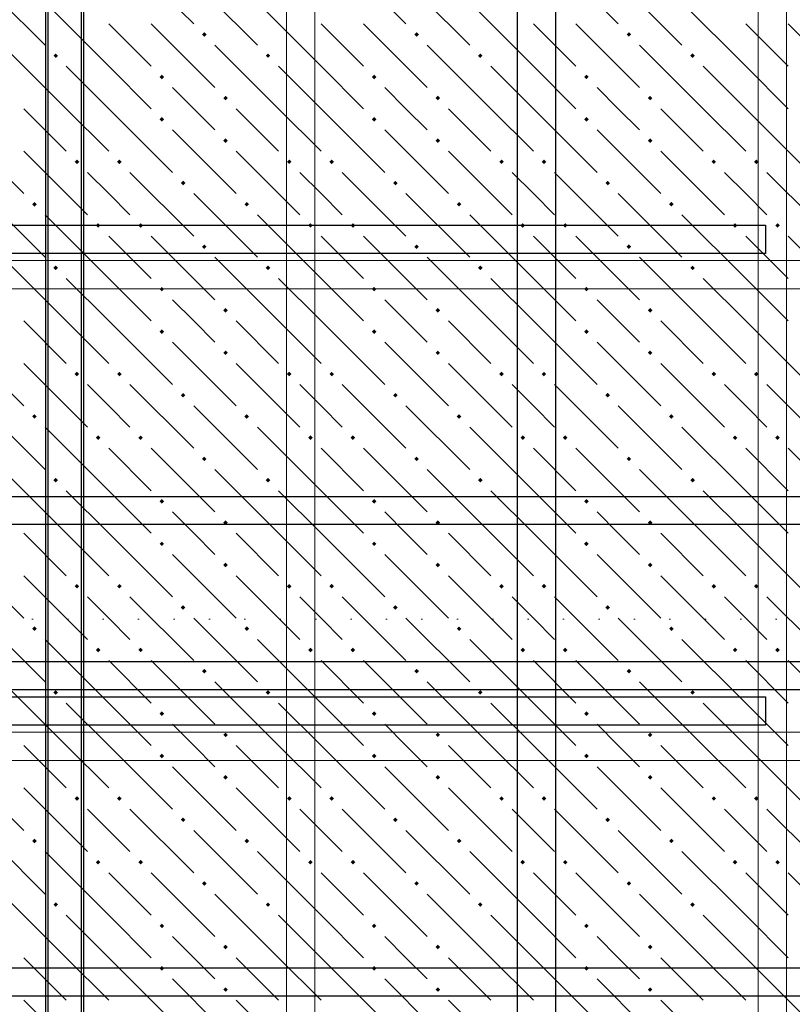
# Model space of a CAD drawing. Header units: millimetres. Extents: x 0 to 42000, y 0 to 29700.
# Tile 30 of 64: x 17328 to 19511, y 17052 to 19835. Entities that reach past the tile are written whole.
import ezdxf

# ---------------------------------------------------------------- set-up
doc = ezdxf.new("R2010")
doc.units = ezdxf.units.MM
doc.linetypes.add('______9', pattern=[100, 0, -100])
for name, color, linetype, lineweight in [('Standard', 7, 'Continuous', 25), ('ДОП Верх по У', 7, 'Continuous', 18), ('ДОП Верх по Х', 7, 'Continuous', 18), ('ЖБ Перекрытие верхний уровень', 7, 'Continuous', 18), ('Обрамление П-обр. равн.', 7, 'Continuous', 25), ('Ребро вкладыша арматура S1', 7, 'Continuous', 25), ('Фоновоя арматура Х1', 7, 'Continuous', 25)]:
    doc.layers.add(name, color=color, linetype=linetype, lineweight=lineweight)

msp = doc.modelspace()

# ---------------------------------------------------------------- hatches: boundary and pattern name
at = {"layer": 'ЖБ Перекрытие верхний уровень', "linetype": 'Continuous', "lineweight": 18, "transparency": 33554687}
for points in [[(17842.8, 19793.5), (17849.3, 19800), (17855.8, 19793.5), (17849.3, 19787)], [(18442.8, 19793.5), (18449.3, 19800), (18455.8, 19793.5), (18449.3, 19787)], [(19042.8, 19793.5), (19049.3, 19800), (19055.8, 19793.5), (19049.3, 19787)], [(17422.8, 19733.5), (17429.3, 19740), (17435.8, 19733.5), (17429.3, 19727)], [(18022.8, 19733.5), (18029.3, 19740), (18035.8, 19733.5), (18029.3, 19727)], [(18622.8, 19733.5), (18629.3, 19740), (18635.8, 19733.5), (18629.3, 19727)], [(19222.8, 19733.5), (19229.3, 19740), (19235.8, 19733.5), (19229.3, 19727)], [(17722.8, 19673.5), (17729.3, 19680), (17735.8, 19673.5), (17729.3, 19667)], [(18322.8, 19673.5), (18329.3, 19680), (18335.8, 19673.5), (18329.3, 19667)], [(18922.8, 19673.5), (18929.3, 19680), (18935.8, 19673.5), (18929.3, 19667)], [(17902.8, 19613.5), (17909.3, 19620), (17915.8, 19613.5), (17909.3, 19607)], [(18502.8, 19613.5), (18509.3, 19620), (18515.8, 19613.5), (18509.3, 19607)], [(19102.8, 19613.5), (19109.3, 19620), (19115.8, 19613.5), (19109.3, 19607)], [(17722.8, 19553.5), (17729.3, 19560), (17735.8, 19553.5), (17729.3, 19547)], [(18322.8, 19553.5), (18329.3, 19560), (18335.8, 19553.5), (18329.3, 19547)], [(18922.8, 19553.5), (18929.3, 19560), (18935.8, 19553.5), (18929.3, 19547)], [(17902.8, 19493.5), (17909.3, 19500), (17915.8, 19493.5), (17909.3, 19487)], [(18502.8, 19493.5), (18509.3, 19500), (18515.8, 19493.5), (18509.3, 19487)], [(19102.8, 19493.5), (19109.3, 19500), (19115.8, 19493.5), (19109.3, 19487)], [(17482.8, 19433.5), (17489.3, 19440), (17495.8, 19433.5), (17489.3, 19427)], [(17602.8, 19433.5), (17609.3, 19440), (17615.8, 19433.5), (17609.3, 19427)], [(18082.8, 19433.5), (18089.3, 19440), (18095.8, 19433.5), (18089.3, 19427)], [(18202.8, 19433.5), (18209.3, 19440), (18215.8, 19433.5), (18209.3, 19427)], [(18682.8, 19433.5), (18689.3, 19440), (18695.8, 19433.5), (18689.3, 19427)], [(18802.8, 19433.5), (18809.3, 19440), (18815.8, 19433.5), (18809.3, 19427)], [(19282.8, 19433.5), (19289.3, 19440), (19295.8, 19433.5), (19289.3, 19427)], [(19402.8, 19433.5), (19409.3, 19440), (19415.8, 19433.5), (19409.3, 19427)], [(17782.8, 19373.5), (17789.3, 19380), (17795.8, 19373.5), (17789.3, 19367)], [(18382.8, 19373.5), (18389.3, 19380), (18395.8, 19373.5), (18389.3, 19367)], [(18982.8, 19373.5), (18989.3, 19380), (18995.8, 19373.5), (18989.3, 19367)], [(17362.8, 19313.5), (17369.3, 19320), (17375.8, 19313.5), (17369.3, 19307)], [(17962.8, 19313.5), (17969.3, 19320), (17975.8, 19313.5), (17969.3, 19307)], [(18562.8, 19313.5), (18569.3, 19320), (18575.8, 19313.5), (18569.3, 19307)], [(19162.8, 19313.5), (19169.3, 19320), (19175.8, 19313.5), (19169.3, 19307)], [(17542.8, 19253.5), (17549.3, 19260), (17555.8, 19253.5), (17549.3, 19247)], [(17662.8, 19253.5), (17669.3, 19260), (17675.8, 19253.5), (17669.3, 19247)], [(18142.8, 19253.5), (18149.3, 19260), (18155.8, 19253.5), (18149.3, 19247)], [(18262.8, 19253.5), (18269.3, 19260), (18275.8, 19253.5), (18269.3, 19247)], [(18742.8, 19253.5), (18749.3, 19260), (18755.8, 19253.5), (18749.3, 19247)], [(18862.8, 19253.5), (18869.3, 19260), (18875.8, 19253.5), (18869.3, 19247)], [(19342.8, 19253.5), (19349.3, 19260), (19355.8, 19253.5), (19349.3, 19247)], [(19462.8, 19253.5), (19469.3, 19260), (19475.8, 19253.5), (19469.3, 19247)], [(17842.8, 19193.5), (17849.3, 19200), (17855.8, 19193.5), (17849.3, 19187)], [(18442.8, 19193.5), (18449.3, 19200), (18455.8, 19193.5), (18449.3, 19187)], [(19042.8, 19193.5), (19049.3, 19200), (19055.8, 19193.5), (19049.3, 19187)], [(17422.8, 19133.5), (17429.3, 19140), (17435.8, 19133.5), (17429.3, 19127)], [(18022.8, 19133.5), (18029.3, 19140), (18035.8, 19133.5), (18029.3, 19127)], [(18622.8, 19133.5), (18629.3, 19140), (18635.8, 19133.5), (18629.3, 19127)], [(19222.8, 19133.5), (19229.3, 19140), (19235.8, 19133.5), (19229.3, 19127)], [(17722.8, 19073.5), (17729.3, 19080), (17735.8, 19073.5), (17729.3, 19067)], [(18322.8, 19073.5), (18329.3, 19080), (18335.8, 19073.5), (18329.3, 19067)], [(18922.8, 19073.5), (18929.3, 19080), (18935.8, 19073.5), (18929.3, 19067)], [(17902.8, 19013.5), (17909.3, 19020), (17915.8, 19013.5), (17909.3, 19007)], [(18502.8, 19013.5), (18509.3, 19020), (18515.8, 19013.5), (18509.3, 19007)], [(19102.8, 19013.5), (19109.3, 19020), (19115.8, 19013.5), (19109.3, 19007)], [(17722.8, 18953.5), (17729.3, 18960), (17735.8, 18953.5), (17729.3, 18947)], [(18322.8, 18953.5), (18329.3, 18960), (18335.8, 18953.5), (18329.3, 18947)], [(18922.8, 18953.5), (18929.3, 18960), (18935.8, 18953.5), (18929.3, 18947)], [(17902.8, 18893.5), (17909.3, 18900), (17915.8, 18893.5), (17909.3, 18887)], [(18502.8, 18893.5), (18509.3, 18900), (18515.8, 18893.5), (18509.3, 18887)], [(19102.8, 18893.5), (19109.3, 18900), (19115.8, 18893.5), (19109.3, 18887)], [(17482.8, 18833.5), (17489.3, 18840), (17495.8, 18833.5), (17489.3, 18827)], [(17602.8, 18833.5), (17609.3, 18840), (17615.8, 18833.5), (17609.3, 18827)], [(18082.8, 18833.5), (18089.3, 18840), (18095.8, 18833.5), (18089.3, 18827)], [(18202.8, 18833.5), (18209.3, 18840), (18215.8, 18833.5), (18209.3, 18827)], [(18682.8, 18833.5), (18689.3, 18840), (18695.8, 18833.5), (18689.3, 18827)], [(18802.8, 18833.5), (18809.3, 18840), (18815.8, 18833.5), (18809.3, 18827)], [(19282.8, 18833.5), (19289.3, 18840), (19295.8, 18833.5), (19289.3, 18827)], [(19402.8, 18833.5), (19409.3, 18840), (19415.8, 18833.5), (19409.3, 18827)], [(17782.8, 18773.5), (17789.3, 18780), (17795.8, 18773.5), (17789.3, 18767)], [(18382.8, 18773.5), (18389.3, 18780), (18395.8, 18773.5), (18389.3, 18767)], [(18982.8, 18773.5), (18989.3, 18780), (18995.8, 18773.5), (18989.3, 18767)], [(17362.8, 18713.5), (17369.3, 18720), (17375.8, 18713.5), (17369.3, 18707)], [(17962.8, 18713.5), (17969.3, 18720), (17975.8, 18713.5), (17969.3, 18707)], [(18562.8, 18713.5), (18569.3, 18720), (18575.8, 18713.5), (18569.3, 18707)], [(19162.8, 18713.5), (19169.3, 18720), (19175.8, 18713.5), (19169.3, 18707)], [(17542.8, 18653.5), (17549.3, 18660), (17555.8, 18653.5), (17549.3, 18647)], [(17662.8, 18653.5), (17669.3, 18660), (17675.8, 18653.5), (17669.3, 18647)], [(18142.8, 18653.5), (18149.3, 18660), (18155.8, 18653.5), (18149.3, 18647)], [(18262.8, 18653.5), (18269.3, 18660), (18275.8, 18653.5), (18269.3, 18647)], [(18742.8, 18653.5), (18749.3, 18660), (18755.8, 18653.5), (18749.3, 18647)], [(18862.8, 18653.5), (18869.3, 18660), (18875.8, 18653.5), (18869.3, 18647)], [(19342.8, 18653.5), (19349.3, 18660), (19355.8, 18653.5), (19349.3, 18647)], [(19462.8, 18653.5), (19469.3, 18660), (19475.8, 18653.5), (19469.3, 18647)], [(17842.8, 18593.5), (17849.3, 18600), (17855.8, 18593.5), (17849.3, 18587)], [(18442.8, 18593.5), (18449.3, 18600), (18455.8, 18593.5), (18449.3, 18587)], [(19042.8, 18593.5), (19049.3, 18600), (19055.8, 18593.5), (19049.3, 18587)], [(17422.8, 18533.5), (17429.3, 18540), (17435.8, 18533.5), (17429.3, 18527)], [(18022.8, 18533.5), (18029.3, 18540), (18035.8, 18533.5), (18029.3, 18527)], [(18622.8, 18533.5), (18629.3, 18540), (18635.8, 18533.5), (18629.3, 18527)], [(19222.8, 18533.5), (19229.3, 18540), (19235.8, 18533.5), (19229.3, 18527)], [(17722.8, 18473.5), (17729.3, 18480), (17735.8, 18473.5), (17729.3, 18467)], [(18322.8, 18473.5), (18329.3, 18480), (18335.8, 18473.5), (18329.3, 18467)], [(18922.8, 18473.5), (18929.3, 18480), (18935.8, 18473.5), (18929.3, 18467)], [(17902.8, 18413.5), (17909.3, 18420), (17915.8, 18413.5), (17909.3, 18407)], [(18502.8, 18413.5), (18509.3, 18420), (18515.8, 18413.5), (18509.3, 18407)], [(19102.8, 18413.5), (19109.3, 18420), (19115.8, 18413.5), (19109.3, 18407)], [(17722.8, 18353.5), (17729.3, 18360), (17735.8, 18353.5), (17729.3, 18347)], [(18322.8, 18353.5), (18329.3, 18360), (18335.8, 18353.5), (18329.3, 18347)], [(18922.8, 18353.5), (18929.3, 18360), (18935.8, 18353.5), (18929.3, 18347)], [(17902.8, 18293.5), (17909.3, 18300), (17915.8, 18293.5), (17909.3, 18287)], [(18502.8, 18293.5), (18509.3, 18300), (18515.8, 18293.5), (18509.3, 18287)], [(19102.8, 18293.5), (19109.3, 18300), (19115.8, 18293.5), (19109.3, 18287)], [(17482.8, 18233.5), (17489.3, 18240), (17495.8, 18233.5), (17489.3, 18227)], [(17602.8, 18233.5), (17609.3, 18240), (17615.8, 18233.5), (17609.3, 18227)], [(18082.8, 18233.5), (18089.3, 18240), (18095.8, 18233.5), (18089.3, 18227)], [(18202.8, 18233.5), (18209.3, 18240), (18215.8, 18233.5), (18209.3, 18227)], [(18682.8, 18233.5), (18689.3, 18240), (18695.8, 18233.5), (18689.3, 18227)], [(18802.8, 18233.5), (18809.3, 18240), (18815.8, 18233.5), (18809.3, 18227)], [(19282.8, 18233.5), (19289.3, 18240), (19295.8, 18233.5), (19289.3, 18227)], [(19402.8, 18233.5), (19409.3, 18240), (19415.8, 18233.5), (19409.3, 18227)], [(17782.8, 18173.5), (17789.3, 18180), (17795.8, 18173.5), (17789.3, 18167)], [(18382.8, 18173.5), (18389.3, 18180), (18395.8, 18173.5), (18389.3, 18167)], [(18982.8, 18173.5), (18989.3, 18180), (18995.8, 18173.5), (18989.3, 18167)], [(17362.8, 18113.5), (17369.3, 18120), (17375.8, 18113.5), (17369.3, 18107)], [(17962.8, 18113.5), (17969.3, 18120), (17975.8, 18113.5), (17969.3, 18107)], [(18562.8, 18113.5), (18569.3, 18120), (18575.8, 18113.5), (18569.3, 18107)], [(19162.8, 18113.5), (19169.3, 18120), (19175.8, 18113.5), (19169.3, 18107)], [(17542.8, 18053.5), (17549.3, 18060), (17555.8, 18053.5), (17549.3, 18047)], [(17662.8, 18053.5), (17669.3, 18060), (17675.8, 18053.5), (17669.3, 18047)], [(18142.8, 18053.5), (18149.3, 18060), (18155.8, 18053.5), (18149.3, 18047)], [(18262.8, 18053.5), (18269.3, 18060), (18275.8, 18053.5), (18269.3, 18047)], [(18742.8, 18053.5), (18749.3, 18060), (18755.8, 18053.5), (18749.3, 18047)], [(18862.8, 18053.5), (18869.3, 18060), (18875.8, 18053.5), (18869.3, 18047)], [(19342.8, 18053.5), (19349.3, 18060), (19355.8, 18053.5), (19349.3, 18047)], [(19462.8, 18053.5), (19469.3, 18060), (19475.8, 18053.5), (19469.3, 18047)], [(17842.8, 17993.5), (17849.3, 18000), (17855.8, 17993.5), (17849.3, 17987)], [(18442.8, 17993.5), (18449.3, 18000), (18455.8, 17993.5), (18449.3, 17987)], [(19042.8, 17993.5), (19049.3, 18000), (19055.8, 17993.5), (19049.3, 17987)], [(17422.8, 17933.5), (17429.3, 17940), (17435.8, 17933.5), (17429.3, 17927)], [(18022.8, 17933.5), (18029.3, 17940), (18035.8, 17933.5), (18029.3, 17927)], [(18622.8, 17933.5), (18629.3, 17940), (18635.8, 17933.5), (18629.3, 17927)], [(19222.8, 17933.5), (19229.3, 17940), (19235.8, 17933.5), (19229.3, 17927)], [(17722.8, 17873.5), (17729.3, 17880), (17735.8, 17873.5), (17729.3, 17867)], [(18322.8, 17873.5), (18329.3, 17880), (18335.8, 17873.5), (18329.3, 17867)], [(18922.8, 17873.5), (18929.3, 17880), (18935.8, 17873.5), (18929.3, 17867)], [(17902.8, 17813.5), (17909.3, 17820), (17915.8, 17813.5), (17909.3, 17807)], [(18502.8, 17813.5), (18509.3, 17820), (18515.8, 17813.5), (18509.3, 17807)], [(19102.8, 17813.5), (19109.3, 17820), (19115.8, 17813.5), (19109.3, 17807)], [(17722.8, 17753.5), (17729.3, 17760), (17735.8, 17753.5), (17729.3, 17747)], [(18322.8, 17753.5), (18329.3, 17760), (18335.8, 17753.5), (18329.3, 17747)], [(18922.8, 17753.5), (18929.3, 17760), (18935.8, 17753.5), (18929.3, 17747)], [(17902.8, 17693.5), (17909.3, 17700), (17915.8, 17693.5), (17909.3, 17687)], [(18502.8, 17693.5), (18509.3, 17700), (18515.8, 17693.5), (18509.3, 17687)], [(19102.8, 17693.5), (19109.3, 17700), (19115.8, 17693.5), (19109.3, 17687)], [(17482.8, 17633.5), (17489.3, 17640), (17495.8, 17633.5), (17489.3, 17627)], [(17602.8, 17633.5), (17609.3, 17640), (17615.8, 17633.5), (17609.3, 17627)], [(18082.8, 17633.5), (18089.3, 17640), (18095.8, 17633.5), (18089.3, 17627)], [(18202.8, 17633.5), (18209.3, 17640), (18215.8, 17633.5), (18209.3, 17627)], [(18682.8, 17633.5), (18689.3, 17640), (18695.8, 17633.5), (18689.3, 17627)], [(18802.8, 17633.5), (18809.3, 17640), (18815.8, 17633.5), (18809.3, 17627)], [(19282.8, 17633.5), (19289.3, 17640), (19295.8, 17633.5), (19289.3, 17627)], [(19402.8, 17633.5), (19409.3, 17640), (19415.8, 17633.5), (19409.3, 17627)], [(17782.8, 17573.5), (17789.3, 17580), (17795.8, 17573.5), (17789.3, 17567)], [(18382.8, 17573.5), (18389.3, 17580), (18395.8, 17573.5), (18389.3, 17567)], [(18982.8, 17573.5), (18989.3, 17580), (18995.8, 17573.5), (18989.3, 17567)], [(17362.8, 17513.5), (17369.3, 17520), (17375.8, 17513.5), (17369.3, 17507)], [(17962.8, 17513.5), (17969.3, 17520), (17975.8, 17513.5), (17969.3, 17507)], [(18562.8, 17513.5), (18569.3, 17520), (18575.8, 17513.5), (18569.3, 17507)], [(19162.8, 17513.5), (19169.3, 17520), (19175.8, 17513.5), (19169.3, 17507)], [(17542.8, 17453.5), (17549.3, 17460), (17555.8, 17453.5), (17549.3, 17447)], [(17662.8, 17453.5), (17669.3, 17460), (17675.8, 17453.5), (17669.3, 17447)], [(18142.8, 17453.5), (18149.3, 17460), (18155.8, 17453.5), (18149.3, 17447)], [(18262.8, 17453.5), (18269.3, 17460), (18275.8, 17453.5), (18269.3, 17447)], [(18742.8, 17453.5), (18749.3, 17460), (18755.8, 17453.5), (18749.3, 17447)], [(18862.8, 17453.5), (18869.3, 17460), (18875.8, 17453.5), (18869.3, 17447)], [(19342.8, 17453.5), (19349.3, 17460), (19355.8, 17453.5), (19349.3, 17447)], [(19462.8, 17453.5), (19469.3, 17460), (19475.8, 17453.5), (19469.3, 17447)], [(17842.8, 17393.5), (17849.3, 17400), (17855.8, 17393.5), (17849.3, 17387)], [(18442.8, 17393.5), (18449.3, 17400), (18455.8, 17393.5), (18449.3, 17387)], [(19042.8, 17393.5), (19049.3, 17400), (19055.8, 17393.5), (19049.3, 17387)], [(17422.8, 17333.5), (17429.3, 17340), (17435.8, 17333.5), (17429.3, 17327)], [(18022.8, 17333.5), (18029.3, 17340), (18035.8, 17333.5), (18029.3, 17327)], [(18622.8, 17333.5), (18629.3, 17340), (18635.8, 17333.5), (18629.3, 17327)], [(19222.8, 17333.5), (19229.3, 17340), (19235.8, 17333.5), (19229.3, 17327)], [(17722.8, 17273.5), (17729.3, 17280), (17735.8, 17273.5), (17729.3, 17267)], [(18322.8, 17273.5), (18329.3, 17280), (18335.8, 17273.5), (18329.3, 17267)], [(18922.8, 17273.5), (18929.3, 17280), (18935.8, 17273.5), (18929.3, 17267)], [(17902.8, 17213.5), (17909.3, 17220), (17915.8, 17213.5), (17909.3, 17207)], [(18502.8, 17213.5), (18509.3, 17220), (18515.8, 17213.5), (18509.3, 17207)], [(19102.8, 17213.5), (19109.3, 17220), (19115.8, 17213.5), (19109.3, 17207)], [(17722.8, 17153.5), (17729.3, 17160), (17735.8, 17153.5), (17729.3, 17147)], [(18322.8, 17153.5), (18329.3, 17160), (18335.8, 17153.5), (18329.3, 17147)], [(18922.8, 17153.5), (18929.3, 17160), (18935.8, 17153.5), (18929.3, 17147)], [(17902.8, 17093.5), (17909.3, 17100), (17915.8, 17093.5), (17909.3, 17087)], [(18502.8, 17093.5), (18509.3, 17100), (18515.8, 17093.5), (18509.3, 17087)], [(19102.8, 17093.5), (19109.3, 17100), (19115.8, 17093.5), (19109.3, 17087)]]:
    msp.add_hatch(color=7, dxfattribs=at).paths.add_polyline_path(points, flags=16)

# ---------------------------------------------------------------- linework, layer by layer
at = {"color": 7, "linetype": 'Continuous', "lineweight": 25, "transparency": 33554687}
msp.add_lwpolyline([(17501.6, 26793.3), (17501.6, 11914.3), (17408.2, 11914.3), (17408.2, 26793.3), (17501.6, 26793.3)], dxfattribs=at)
at = {"layer": 'Standard', "color": 7, "linetype": '______9', "lineweight": 13, "transparency": 33554687}
msp.add_line((22368.4, 18141), (9029.5, 18141), dxfattribs=at)
at = {"layer": 'ДОП Верх по У', "color": 7, "linetype": 'Continuous', "lineweight": 25, "transparency": 33554687}
for points in [[(17508.2, 23381), (17508.2, 11460.1), (17401.6, 11460.1), (17401.6, 23381), (17508.2, 23381)], [(18841.6, 23381), (18841.6, 11460.1), (18734.9, 11460.1), (18734.9, 23381), (18841.6, 23381)]]:
    msp.add_lwpolyline(points, dxfattribs=at)
at = {"layer": 'ДОП Верх по Х', "color": 7, "linetype": 'Continuous', "lineweight": 25, "transparency": 33554687}
msp.add_lwpolyline([(22561.6, 17074.4), (15354.9, 17074.4), (15354.9, 17154.4), (22561.6, 17154.4), (22561.6, 17074.4)], dxfattribs=at)
at = {"layer": 'ЖБ Перекрытие верхний уровень', "color": 9, "linetype": 'Continuous', "lineweight": 18, "true_color": 0xc7c7c7, "transparency": 33554687}
for p, q in [((17639.3, 20003.5), (17819.3, 19823.5)), ((18239.3, 20003.5), (18419.3, 19823.5)), ((18839.3, 20003.5), (19019.3, 19823.5)), ((17219.3, 19943.5), (17399.3, 19763.5)), ((17819.3, 19943.5), (17999.3, 19763.5)), ((18419.3, 19943.5), (18599.3, 19763.5)), ((19019.3, 19943.5), (19199.3, 19763.5)), ((17579.3, 19703.5), (17399.3, 19883.5)), ((18179.3, 19703.5), (17999.3, 19883.5)), ((18779.3, 19703.5), (18599.3, 19883.5)), ((19379.3, 19703.5), (19199.3, 19883.5)), ((17579.3, 19823.5), (17699.3, 19703.5)), ((17699.3, 19823.5), (17879.3, 19643.5)), ((18179.3, 19823.5), (18299.3, 19703.5)), ((18299.3, 19823.5), (18479.3, 19643.5)), ((18779.3, 19823.5), (18899.3, 19703.5)), ((18899.3, 19823.5), (19079.3, 19643.5)), ((19379.3, 19823.5), (19499.3, 19703.5)), ((19499.3, 19823.5), (19679.3, 19643.5)), ((17459.3, 19583.5), (17279.3, 19763.5)), ((18059.3, 19583.5), (17879.3, 19763.5)), ((18659.3, 19583.5), (18479.3, 19763.5)), ((19259.3, 19583.5), (19079.3, 19763.5)), ((17459.3, 19703.5), (17579.3, 19583.5)), ((17579.3, 19703.5), (17699.3, 19583.5)), ((18059.3, 19703.5), (18179.3, 19583.5)), ((18179.3, 19703.5), (18299.3, 19583.5)), ((18659.3, 19703.5), (18779.3, 19583.5)), ((18779.3, 19703.5), (18899.3, 19583.5)), ((19259.3, 19703.5), (19379.3, 19583.5)), ((19379.3, 19703.5), (19499.3, 19583.5)), ((17819.3, 19583.5), (17759.3, 19643.5)), ((18419.3, 19583.5), (18359.3, 19643.5)), ((19019.3, 19583.5), (18959.3, 19643.5)), ((17339.3, 19583.5), (17459.3, 19463.5)), ((17459.3, 19583.5), (17579.3, 19463.5)), ((17579.3, 19583.5), (17759.3, 19403.5)), ((17879.3, 19523.5), (17819.3, 19583.5)), ((17939.3, 19583.5), (18059.3, 19463.5)), ((18059.3, 19583.5), (18179.3, 19463.5)), ((18179.3, 19583.5), (18359.3, 19403.5)), ((18479.3, 19523.5), (18419.3, 19583.5)), ((18539.3, 19583.5), (18659.3, 19463.5)), ((18659.3, 19583.5), (18779.3, 19463.5)), ((18779.3, 19583.5), (18959.3, 19403.5)), ((19079.3, 19523.5), (19019.3, 19583.5)), ((19139.3, 19583.5), (19259.3, 19463.5)), ((19259.3, 19583.5), (19379.3, 19463.5)), ((19379.3, 19583.5), (19559.3, 19403.5)), ((17159.3, 19523.5), (17339.3, 19343.5)), ((17759.3, 19523.5), (17939.3, 19343.5)), ((18359.3, 19523.5), (18539.3, 19343.5)), ((18959.3, 19523.5), (19139.3, 19343.5)), ((17339.3, 19463.5), (17519.3, 19283.5)), ((17939.3, 19463.5), (18119.3, 19283.5)), ((18539.3, 19463.5), (18719.3, 19283.5)), ((19139.3, 19463.5), (19319.3, 19283.5)), ((17579.3, 19343.5), (17519.3, 19403.5)), ((17639.3, 19403.5), (17819.3, 19223.5)), ((18179.3, 19343.5), (18119.3, 19403.5)), ((18239.3, 19403.5), (18419.3, 19223.5)), ((18779.3, 19343.5), (18719.3, 19403.5)), ((18839.3, 19403.5), (19019.3, 19223.5)), ((19379.3, 19343.5), (19319.3, 19403.5)), ((19439.3, 19403.5), (19619.3, 19223.5)), ((17219.3, 19343.5), (17399.3, 19163.5)), ((17639.3, 19283.5), (17579.3, 19343.5)), ((17819.3, 19343.5), (17999.3, 19163.5)), ((18239.3, 19283.5), (18179.3, 19343.5)), ((18419.3, 19343.5), (18599.3, 19163.5)), ((18839.3, 19283.5), (18779.3, 19343.5)), ((19019.3, 19343.5), (19199.3, 19163.5)), ((19439.3, 19283.5), (19379.3, 19343.5)), ((17579.3, 19103.5), (17399.3, 19283.5)), ((18179.3, 19103.5), (17999.3, 19283.5)), ((18779.3, 19103.5), (18599.3, 19283.5)), ((19379.3, 19103.5), (19199.3, 19283.5)), ((17579.3, 19223.5), (17699.3, 19103.5)), ((17699.3, 19223.5), (17879.3, 19043.5)), ((18179.3, 19223.5), (18299.3, 19103.5)), ((18299.3, 19223.5), (18479.3, 19043.5)), ((18779.3, 19223.5), (18899.3, 19103.5)), ((18899.3, 19223.5), (19079.3, 19043.5)), ((19379.3, 19223.5), (19499.3, 19103.5)), ((19499.3, 19223.5), (19679.3, 19043.5)), ((17459.3, 18983.5), (17279.3, 19163.5)), ((18059.3, 18983.5), (17879.3, 19163.5)), ((18659.3, 18983.5), (18479.3, 19163.5)), ((19259.3, 18983.5), (19079.3, 19163.5)), ((17459.3, 19103.5), (17579.3, 18983.5)), ((17579.3, 19103.5), (17699.3, 18983.5)), ((18059.3, 19103.5), (18179.3, 18983.5)), ((18179.3, 19103.5), (18299.3, 18983.5)), ((18659.3, 19103.5), (18779.3, 18983.5)), ((18779.3, 19103.5), (18899.3, 18983.5)), ((19259.3, 19103.5), (19379.3, 18983.5)), ((19379.3, 19103.5), (19499.3, 18983.5)), ((17819.3, 18983.5), (17759.3, 19043.5)), ((18419.3, 18983.5), (18359.3, 19043.5)), ((19019.3, 18983.5), (18959.3, 19043.5)), ((17339.3, 18983.5), (17459.3, 18863.5)), ((17459.3, 18983.5), (17579.3, 18863.5)), ((17579.3, 18983.5), (17759.3, 18803.5)), ((17879.3, 18923.5), (17819.3, 18983.5)), ((17939.3, 18983.5), (18059.3, 18863.5)), ((18059.3, 18983.5), (18179.3, 18863.5)), ((18179.3, 18983.5), (18359.3, 18803.5)), ((18479.3, 18923.5), (18419.3, 18983.5)), ((18539.3, 18983.5), (18659.3, 18863.5)), ((18659.3, 18983.5), (18779.3, 18863.5)), ((18779.3, 18983.5), (18959.3, 18803.5)), ((19079.3, 18923.5), (19019.3, 18983.5)), ((19139.3, 18983.5), (19259.3, 18863.5)), ((19259.3, 18983.5), (19379.3, 18863.5)), ((19379.3, 18983.5), (19559.3, 18803.5)), ((17159.3, 18923.5), (17339.3, 18743.5)), ((17759.3, 18923.5), (17939.3, 18743.5)), ((18359.3, 18923.5), (18539.3, 18743.5)), ((18959.3, 18923.5), (19139.3, 18743.5)), ((17339.3, 18863.5), (17519.3, 18683.5)), ((17939.3, 18863.5), (18119.3, 18683.5)), ((18539.3, 18863.5), (18719.3, 18683.5)), ((19139.3, 18863.5), (19319.3, 18683.5)), ((17579.3, 18743.5), (17519.3, 18803.5)), ((17639.3, 18803.5), (17819.3, 18623.5)), ((18179.3, 18743.5), (18119.3, 18803.5)), ((18239.3, 18803.5), (18419.3, 18623.5)), ((18779.3, 18743.5), (18719.3, 18803.5)), ((18839.3, 18803.5), (19019.3, 18623.5)), ((19379.3, 18743.5), (19319.3, 18803.5)), ((19439.3, 18803.5), (19619.3, 18623.5)), ((17219.3, 18743.5), (17399.3, 18563.5)), ((17639.3, 18683.5), (17579.3, 18743.5)), ((17819.3, 18743.5), (17999.3, 18563.5)), ((18239.3, 18683.5), (18179.3, 18743.5)), ((18419.3, 18743.5), (18599.3, 18563.5)), ((18839.3, 18683.5), (18779.3, 18743.5)), ((19019.3, 18743.5), (19199.3, 18563.5)), ((19439.3, 18683.5), (19379.3, 18743.5)), ((17579.3, 18503.5), (17399.3, 18683.5)), ((18179.3, 18503.5), (17999.3, 18683.5)), ((18779.3, 18503.5), (18599.3, 18683.5)), ((19379.3, 18503.5), (19199.3, 18683.5)), ((17579.3, 18623.5), (17699.3, 18503.5)), ((17699.3, 18623.5), (17879.3, 18443.5)), ((18179.3, 18623.5), (18299.3, 18503.5)), ((18299.3, 18623.5), (18479.3, 18443.5)), ((18779.3, 18623.5), (18899.3, 18503.5)), ((18899.3, 18623.5), (19079.3, 18443.5)), ((19379.3, 18623.5), (19499.3, 18503.5)), ((19499.3, 18623.5), (19679.3, 18443.5)), ((17459.3, 18383.5), (17279.3, 18563.5)), ((18059.3, 18383.5), (17879.3, 18563.5)), ((18659.3, 18383.5), (18479.3, 18563.5)), ((19259.3, 18383.5), (19079.3, 18563.5)), ((17459.3, 18503.5), (17579.3, 18383.5)), ((17579.3, 18503.5), (17699.3, 18383.5)), ((18059.3, 18503.5), (18179.3, 18383.5)), ((18179.3, 18503.5), (18299.3, 18383.5)), ((18659.3, 18503.5), (18779.3, 18383.5)), ((18779.3, 18503.5), (18899.3, 18383.5)), ((19259.3, 18503.5), (19379.3, 18383.5)), ((19379.3, 18503.5), (19499.3, 18383.5)), ((17819.3, 18383.5), (17759.3, 18443.5)), ((18419.3, 18383.5), (18359.3, 18443.5)), ((19019.3, 18383.5), (18959.3, 18443.5)), ((17339.3, 18383.5), (17459.3, 18263.5)), ((17459.3, 18383.5), (17579.3, 18263.5)), ((17579.3, 18383.5), (17759.3, 18203.5)), ((17879.3, 18323.5), (17819.3, 18383.5)), ((17939.3, 18383.5), (18059.3, 18263.5)), ((18059.3, 18383.5), (18179.3, 18263.5)), ((18179.3, 18383.5), (18359.3, 18203.5)), ((18479.3, 18323.5), (18419.3, 18383.5)), ((18539.3, 18383.5), (18659.3, 18263.5)), ((18659.3, 18383.5), (18779.3, 18263.5)), ((18779.3, 18383.5), (18959.3, 18203.5)), ((19079.3, 18323.5), (19019.3, 18383.5)), ((19139.3, 18383.5), (19259.3, 18263.5)), ((19259.3, 18383.5), (19379.3, 18263.5)), ((19379.3, 18383.5), (19559.3, 18203.5)), ((17159.3, 18323.5), (17339.3, 18143.5)), ((17759.3, 18323.5), (17939.3, 18143.5)), ((18359.3, 18323.5), (18539.3, 18143.5)), ((18959.3, 18323.5), (19139.3, 18143.5)), ((17339.3, 18263.5), (17519.3, 18083.5)), ((17939.3, 18263.5), (18119.3, 18083.5)), ((18539.3, 18263.5), (18719.3, 18083.5)), ((19139.3, 18263.5), (19319.3, 18083.5)), ((17579.3, 18143.5), (17519.3, 18203.5)), ((17639.3, 18203.5), (17819.3, 18023.5)), ((18179.3, 18143.5), (18119.3, 18203.5)), ((18239.3, 18203.5), (18419.3, 18023.5)), ((18779.3, 18143.5), (18719.3, 18203.5)), ((18839.3, 18203.5), (19019.3, 18023.5)), ((19379.3, 18143.5), (19319.3, 18203.5)), ((19439.3, 18203.5), (19619.3, 18023.5)), ((17219.3, 18143.5), (17399.3, 17963.5)), ((17639.3, 18083.5), (17579.3, 18143.5)), ((17819.3, 18143.5), (17999.3, 17963.5)), ((18239.3, 18083.5), (18179.3, 18143.5)), ((18419.3, 18143.5), (18599.3, 17963.5)), ((18839.3, 18083.5), (18779.3, 18143.5)), ((19019.3, 18143.5), (19199.3, 17963.5)), ((19439.3, 18083.5), (19379.3, 18143.5)), ((17579.3, 17903.5), (17399.3, 18083.5)), ((18179.3, 17903.5), (17999.3, 18083.5)), ((18779.3, 17903.5), (18599.3, 18083.5)), ((19379.3, 17903.5), (19199.3, 18083.5)), ((17579.3, 18023.5), (17699.3, 17903.5)), ((17699.3, 18023.5), (17879.3, 17843.5)), ((18179.3, 18023.5), (18299.3, 17903.5)), ((18299.3, 18023.5), (18479.3, 17843.5)), ((18779.3, 18023.5), (18899.3, 17903.5)), ((18899.3, 18023.5), (19079.3, 17843.5)), ((19379.3, 18023.5), (19499.3, 17903.5)), ((19499.3, 18023.5), (19679.3, 17843.5)), ((17459.3, 17783.5), (17279.3, 17963.5)), ((18059.3, 17783.5), (17879.3, 17963.5)), ((18659.3, 17783.5), (18479.3, 17963.5)), ((19259.3, 17783.5), (19079.3, 17963.5)), ((17459.3, 17903.5), (17579.3, 17783.5)), ((17579.3, 17903.5), (17699.3, 17783.5)), ((18059.3, 17903.5), (18179.3, 17783.5)), ((18179.3, 17903.5), (18299.3, 17783.5)), ((18659.3, 17903.5), (18779.3, 17783.5)), ((18779.3, 17903.5), (18899.3, 17783.5)), ((19259.3, 17903.5), (19379.3, 17783.5)), ((19379.3, 17903.5), (19499.3, 17783.5)), ((17819.3, 17783.5), (17759.3, 17843.5)), ((18419.3, 17783.5), (18359.3, 17843.5)), ((19019.3, 17783.5), (18959.3, 17843.5)), ((17339.3, 17783.5), (17459.3, 17663.5)), ((17459.3, 17783.5), (17579.3, 17663.5)), ((17579.3, 17783.5), (17759.3, 17603.5)), ((17879.3, 17723.5), (17819.3, 17783.5)), ((17939.3, 17783.5), (18059.3, 17663.5)), ((18059.3, 17783.5), (18179.3, 17663.5)), ((18179.3, 17783.5), (18359.3, 17603.5)), ((18479.3, 17723.5), (18419.3, 17783.5)), ((18539.3, 17783.5), (18659.3, 17663.5)), ((18659.3, 17783.5), (18779.3, 17663.5)), ((18779.3, 17783.5), (18959.3, 17603.5)), ((19079.3, 17723.5), (19019.3, 17783.5)), ((19139.3, 17783.5), (19259.3, 17663.5)), ((19259.3, 17783.5), (19379.3, 17663.5)), ((19379.3, 17783.5), (19559.3, 17603.5)), ((17159.3, 17723.5), (17339.3, 17543.5)), ((17759.3, 17723.5), (17939.3, 17543.5)), ((18359.3, 17723.5), (18539.3, 17543.5)), ((18959.3, 17723.5), (19139.3, 17543.5)), ((17339.3, 17663.5), (17519.3, 17483.5)), ((17939.3, 17663.5), (18119.3, 17483.5)), ((18539.3, 17663.5), (18719.3, 17483.5)), ((19139.3, 17663.5), (19319.3, 17483.5)), ((17579.3, 17543.5), (17519.3, 17603.5)), ((17639.3, 17603.5), (17819.3, 17423.5)), ((18179.3, 17543.5), (18119.3, 17603.5)), ((18239.3, 17603.5), (18419.3, 17423.5)), ((18779.3, 17543.5), (18719.3, 17603.5)), ((18839.3, 17603.5), (19019.3, 17423.5)), ((19379.3, 17543.5), (19319.3, 17603.5)), ((19439.3, 17603.5), (19619.3, 17423.5)), ((17219.3, 17543.5), (17399.3, 17363.5)), ((17639.3, 17483.5), (17579.3, 17543.5)), ((17819.3, 17543.5), (17999.3, 17363.5)), ((18239.3, 17483.5), (18179.3, 17543.5)), ((18419.3, 17543.5), (18599.3, 17363.5)), ((18839.3, 17483.5), (18779.3, 17543.5)), ((19019.3, 17543.5), (19199.3, 17363.5)), ((19439.3, 17483.5), (19379.3, 17543.5)), ((17579.3, 17303.5), (17399.3, 17483.5)), ((18179.3, 17303.5), (17999.3, 17483.5)), ((18779.3, 17303.5), (18599.3, 17483.5)), ((19379.3, 17303.5), (19199.3, 17483.5)), ((17579.3, 17423.5), (17699.3, 17303.5)), ((17699.3, 17423.5), (17879.3, 17243.5)), ((18179.3, 17423.5), (18299.3, 17303.5)), ((18299.3, 17423.5), (18479.3, 17243.5)), ((18779.3, 17423.5), (18899.3, 17303.5)), ((18899.3, 17423.5), (19079.3, 17243.5)), ((19379.3, 17423.5), (19499.3, 17303.5)), ((19499.3, 17423.5), (19679.3, 17243.5)), ((17459.3, 17183.5), (17279.3, 17363.5)), ((18059.3, 17183.5), (17879.3, 17363.5)), ((18659.3, 17183.5), (18479.3, 17363.5)), ((19259.3, 17183.5), (19079.3, 17363.5)), ((17459.3, 17303.5), (17579.3, 17183.5)), ((17579.3, 17303.5), (17699.3, 17183.5)), ((18059.3, 17303.5), (18179.3, 17183.5)), ((18179.3, 17303.5), (18299.3, 17183.5)), ((18659.3, 17303.5), (18779.3, 17183.5)), ((18779.3, 17303.5), (18899.3, 17183.5)), ((19259.3, 17303.5), (19379.3, 17183.5)), ((19379.3, 17303.5), (19499.3, 17183.5)), ((17819.3, 17183.5), (17759.3, 17243.5)), ((18419.3, 17183.5), (18359.3, 17243.5)), ((19019.3, 17183.5), (18959.3, 17243.5)), ((17339.3, 17183.5), (17459.3, 17063.5)), ((17459.3, 17183.5), (17579.3, 17063.5)), ((17579.3, 17183.5), (17759.3, 17003.5)), ((17879.3, 17123.5), (17819.3, 17183.5)), ((17939.3, 17183.5), (18059.3, 17063.5)), ((18059.3, 17183.5), (18179.3, 17063.5)), ((18179.3, 17183.5), (18359.3, 17003.5)), ((18479.3, 17123.5), (18419.3, 17183.5)), ((18539.3, 17183.5), (18659.3, 17063.5)), ((18659.3, 17183.5), (18779.3, 17063.5)), ((18779.3, 17183.5), (18959.3, 17003.5)), ((19079.3, 17123.5), (19019.3, 17183.5)), ((19139.3, 17183.5), (19259.3, 17063.5)), ((19259.3, 17183.5), (19379.3, 17063.5)), ((19379.3, 17183.5), (19559.3, 17003.5)), ((17759.3, 17123.5), (17939.3, 16943.5)), ((18359.3, 17123.5), (18539.3, 16943.5)), ((18959.3, 17123.5), (19139.3, 16943.5)), ((17339.3, 17063.5), (17519.3, 16883.5)), ((17939.3, 17063.5), (18119.3, 16883.5)), ((18539.3, 17063.5), (18719.3, 16883.5)), ((19139.3, 17063.5), (19319.3, 16883.5))]:
    msp.add_line(p, q, dxfattribs=at)
at = {"layer": 'Обрамление П-обр. равн.', "color": 38, "linetype": 'Continuous', "lineweight": 25, "true_color": 0x5f1e0f, "transparency": 33554687}
for points in [[(15354.9, 19254.4), (19434.9, 19254.4), (19434.9, 19174.4), (15354.9, 19174.4), (15354.9, 19254.4)], [(15354.9, 17921), (19434.9, 17921), (19434.9, 17841), (15354.9, 17841), (15354.9, 17921)]]:
    msp.add_lwpolyline(points, dxfattribs=at)
at = {"layer": 'Ребро вкладыша арматура S1', "color": 7, "linetype": 'Continuous', "lineweight": 25, "transparency": 33554687}
for points in [[(8854.9, 18487.7), (21854.9, 18487.7), (21854.9, 18407.7), (8854.9, 18407.7), (8854.9, 18487.7)], [(8854.9, 18487.7), (21854.9, 18487.7), (21854.9, 18407.7), (8854.9, 18407.7), (8854.9, 18487.7)], [(8854.9, 18021), (21854.9, 18021), (21854.9, 17941), (8854.9, 17941), (8854.9, 18021)], [(8854.9, 18021), (21854.9, 18021), (21854.9, 17941), (8854.9, 17941), (8854.9, 18021)]]:
    msp.add_lwpolyline(points, dxfattribs=at)
at = {"layer": 'Фоновоя арматура Х1', "color": 251, "linetype": 'Continuous', "lineweight": 18, "true_color": 0x656565, "transparency": 33554687}
for points in [[(18161.6, 26786.6), (18161.6, 11473.4), (18081.6, 11473.4), (18081.6, 26786.6), (18161.6, 26786.6)], [(18161.6, 26786.6), (18161.6, 11473.4), (18081.6, 11473.4), (18081.6, 26786.6), (18161.6, 26786.6)], [(19494.9, 26786.6), (19494.9, 11473.4), (19414.9, 11473.4), (19414.9, 26786.6), (19494.9, 26786.6)], [(19494.9, 26786.6), (19494.9, 11473.4), (19414.9, 11473.4), (19414.9, 26786.6), (19494.9, 26786.6)], [(22561.6, 19074.4), (15354.9, 19074.4), (15354.9, 19154.4), (22561.6, 19154.4), (22561.6, 19074.4)], [(22561.6, 19074.4), (15354.9, 19074.4), (15354.9, 19154.4), (22561.6, 19154.4), (22561.6, 19074.4)], [(22561.6, 17741), (15354.9, 17741), (15354.9, 17821), (22561.6, 17821), (22561.6, 17741)], [(22561.6, 17741), (15354.9, 17741), (15354.9, 17821), (22561.6, 17821), (22561.6, 17741)]]:
    msp.add_lwpolyline(points, dxfattribs=at)

doc.saveas('drawing.dxf')
